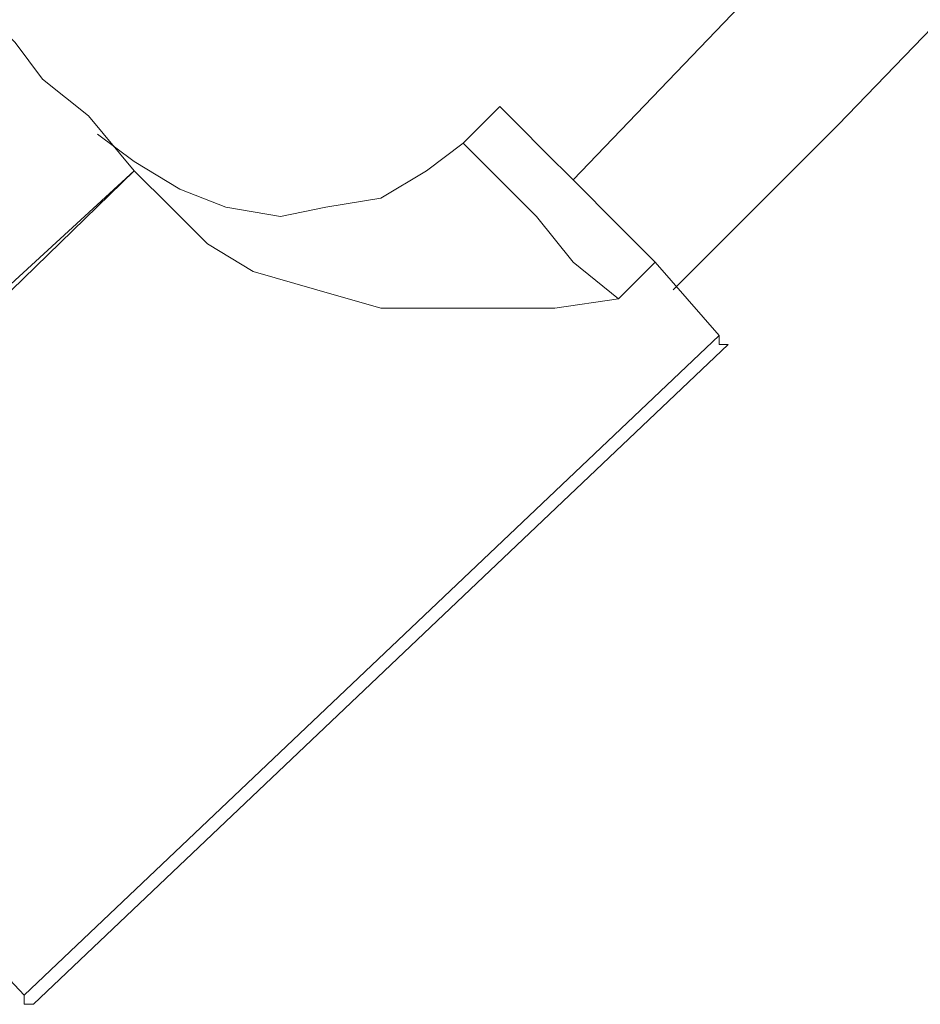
# Model space of a CAD drawing. Extents: x 44 to 177, y -263 to -14.
# Tile 253 of 256: x 157.55 to 159.42, y -117.72 to -115.67. Entities that reach past the tile are written whole.
import ezdxf

# ---------------------------------------------------------------- set-up
doc = ezdxf.new("R2010")
doc.units = 0
doc.header["$MEASUREMENT"] = 0
doc.layers.add('Livello 1', color=7, linetype='Continuous', lineweight=0)

# ---------------------------------------------------------------- blocks, each defined once
blk = doc.blocks.new('Block_0')
at = {"layer": 'Livello 1', "color": 250, "lineweight": 9, "true_color": 0x333333}
for points, knots in [([(173.7217, -89.9356), (173.7217, -89.9356), (173.5507, -90.5626), (173.5507, -90.5626), (173.5507, -90.5626), (173.3237, -91.2846), (173.3237, -91.2846), (173.3237, -91.2846), (173.1337, -91.9306), (173.1337, -91.9306), (173.1337, -91.9306), (172.9627, -92.4626), (172.9627, -92.4626), (172.9627, -92.4626), (172.8107, -92.9186), (172.8107, -92.9186), (172.8107, -92.9186), (172.6977, -93.2986), (172.6977, -93.2986), (172.6977, -93.2986), (172.3747, -94.1736), (172.3747, -94.1736), (172.3747, -94.1736), (172.0527, -95.0856), (172.0527, -95.0856), (172.0527, -95.0856), (171.4077, -96.6816), (171.4077, -96.6816), (171.4077, -96.6816), (170.7437, -98.2776), (170.7437, -98.2776), (170.7437, -98.2776), (169.8707, -100.1586), (169.8707, -100.1586), (169.8707, -100.1586), (168.9417, -101.9836), (168.9417, -101.9836), (168.9417, -101.9836), (167.9357, -103.8076), (167.9357, -103.8076), (167.9357, -103.8076), (166.5887, -106.0496), (166.5887, -106.0496), (166.5887, -106.0496), (165.1477, -108.2346), (165.1477, -108.2346), (165.1477, -108.2346), (163.5917, -110.3446), (163.5917, -110.3446), (163.5917, -110.3446), (162.8897, -111.2566), (162.8897, -111.2566), (162.8897, -111.2566), (162.1687, -112.1496), (162.1687, -112.1496), (162.1687, -112.1496), (161.5047, -112.9286), (161.5047, -112.9286), (161.5047, -112.9286), (161.2207, -113.2706), (161.2207, -113.2706), (161.2207, -113.2706), (160.8597, -113.6886), (160.8597, -113.6886), (160.8597, -113.6886), (160.3857, -114.2016), (160.3857, -114.2016), (160.3857, -114.2016), (159.8357, -114.8096), (159.8357, -114.8096), (159.8357, -114.8096), (159.1717, -115.5126), (159.1717, -115.5126), (159.1717, -115.5126), (158.6977, -116.0066), (158.6977, -116.0066)], [0, 0, 0, 0, 1, 1, 1, 2, 2, 2, 3, 3, 3, 4, 4, 4, 5, 5, 5, 6, 6, 6, 7, 7, 7, 8, 8, 8, 9, 9, 9, 10, 10, 10, 11, 11, 11, 12, 12, 12, 13, 13, 13, 14, 14, 14, 15, 15, 15, 16, 16, 16, 17, 17, 17, 18, 18, 18, 19, 19, 19, 20, 20, 20, 21, 21, 21, 22, 22, 22, 23, 23, 23, 24, 24, 24, 25, 25, 25, 25]), ([(158.9057, -116.2346), (158.9057, -116.2346), (159.2477, -115.8926), (159.2477, -115.8926), (159.2477, -115.8926), (159.7787, -115.3416), (159.7787, -115.3416), (159.7787, -115.3416), (160.2337, -114.8476), (160.2337, -114.8476), (160.2337, -114.8476), (160.6327, -114.4296), (160.6327, -114.4296), (160.6327, -114.4296), (160.9357, -114.0876), (160.9357, -114.0876), (160.9357, -114.0876), (161.2017, -113.7836), (161.2017, -113.7836), (161.2017, -113.7836), (161.8087, -113.0806), (161.8087, -113.0806), (161.8087, -113.0806), (162.4347, -112.3396), (162.4347, -112.3396), (162.4347, -112.3396), (163.5157, -110.9716), (163.5157, -110.9716), (163.5157, -110.9716), (164.5777, -109.5846), (164.5777, -109.5846), (164.5777, -109.5846), (165.7727, -107.8926), (165.7727, -107.8926), (165.7727, -107.8926), (166.9117, -106.1446), (166.9117, -106.1446), (166.9117, -106.1446), (167.9737, -104.3776), (167.9737, -104.3776), (167.9737, -104.3776), (169.2637, -102.0786), (169.2637, -102.0786), (169.2637, -102.0786), (170.4397, -99.7216), (170.4397, -99.7216), (170.4397, -99.7216), (171.5027, -97.3086), (171.5027, -97.3086), (171.5027, -97.3086), (171.9577, -96.2256), (171.9577, -96.2256), (171.9577, -96.2256), (172.3557, -95.1616), (172.3557, -95.1616), (172.3557, -95.1616), (172.7167, -94.1926), (172.7167, -94.1926), (172.7167, -94.1926), (172.8677, -93.7746), (172.8677, -93.7746), (172.8677, -93.7746), (173.0387, -93.2416), (173.0387, -93.2416), (173.0387, -93.2416), (173.2667, -92.5766), (173.2667, -92.5766), (173.2667, -92.5766), (173.5127, -91.7786), (173.5127, -91.7786), (173.5127, -91.7786), (173.7977, -90.8666), (173.7977, -90.8666), (173.7977, -90.8666), (174.0437, -90.0116), (174.0437, -90.0116)], [0, 0, 0, 0, 1, 1, 1, 2, 2, 2, 3, 3, 3, 4, 4, 4, 5, 5, 5, 6, 6, 6, 7, 7, 7, 8, 8, 8, 9, 9, 9, 10, 10, 10, 11, 11, 11, 12, 12, 12, 13, 13, 13, 14, 14, 14, 15, 15, 15, 16, 16, 16, 17, 17, 17, 18, 18, 18, 19, 19, 19, 20, 20, 20, 21, 21, 21, 22, 22, 22, 23, 23, 23, 24, 24, 24, 25, 25, 25, 25]), ([(157.4837, -115.6836), (157.4837, -115.6836), (157.5027, -115.6836), (157.5027, -115.6836), (157.5027, -115.6836), (157.5397, -115.7216), (157.5397, -115.7216), (157.5397, -115.7216), (157.5967, -115.7976), (157.5967, -115.7976), (157.5967, -115.7976), (157.6917, -115.8736), (157.6917, -115.8736), (157.6917, -115.8736), (157.7867, -115.9876), (157.7867, -115.9876)], [0, 0, 0, 0, 1, 1, 1, 2, 2, 2, 3, 3, 3, 4, 4, 4, 5, 5, 5, 5]), ([(158.5457, -115.8546), (158.5457, -115.8546), (158.5457, -115.8546), (158.5457, -115.8546), (158.5457, -115.8546), (158.5837, -115.8926), (158.5837, -115.8926), (158.5837, -115.8926), (158.6407, -115.9496), (158.6407, -115.9496), (158.6407, -115.9496), (158.6977, -116.0066), (158.6977, -116.0066), (158.6977, -116.0066), (158.7917, -116.1016), (158.7917, -116.1016), (158.7917, -116.1016), (158.8677, -116.1776), (158.8677, -116.1776)], [0, 0, 0, 0, 1, 1, 1, 2, 2, 2, 3, 3, 3, 4, 4, 4, 5, 5, 5, 6, 6, 6, 6]), ([(158.4697, -115.9306), (158.4697, -115.9306), (158.3937, -115.9876), (158.3937, -115.9876), (158.3937, -115.9876), (158.2987, -116.0446), (158.2987, -116.0446), (158.2987, -116.0446), (158.1847, -116.0636), (158.1847, -116.0636), (158.1847, -116.0636), (158.0907, -116.0826), (158.0907, -116.0826), (158.0907, -116.0826), (157.9767, -116.0636), (157.9767, -116.0636), (157.9767, -116.0636), (157.8817, -116.0256), (157.8817, -116.0256), (157.8817, -116.0256), (157.7867, -115.9686), (157.7867, -115.9686), (157.7867, -115.9686), (157.7107, -115.9116), (157.7107, -115.9116)], [0, 0, 0, 0, 1, 1, 1, 2, 2, 2, 3, 3, 3, 4, 4, 4, 5, 5, 5, 6, 6, 6, 7, 7, 7, 8, 8, 8, 8]), ([(158.4697, -115.9306), (158.4697, -115.9306), (158.4697, -115.9306), (158.4697, -115.9306), (158.4697, -115.9306), (158.5077, -115.9686), (158.5077, -115.9686), (158.5077, -115.9686), (158.5457, -116.0066), (158.5457, -116.0066), (158.5457, -116.0066), (158.6217, -116.0826), (158.6217, -116.0826), (158.6217, -116.0826), (158.6977, -116.1776), (158.6977, -116.1776), (158.6977, -116.1776), (158.7917, -116.2536), (158.7917, -116.2536)], [0, 0, 0, 0, 1, 1, 1, 2, 2, 2, 3, 3, 3, 4, 4, 4, 5, 5, 5, 6, 6, 6, 6]), ([(158.7917, -116.2536), (158.7917, -116.2536), (158.7917, -116.2536), (158.7917, -116.2536), (158.7917, -116.2536), (158.6597, -116.2726), (158.6597, -116.2726), (158.6597, -116.2726), (158.5457, -116.2726), (158.5457, -116.2726), (158.5457, -116.2726), (158.4127, -116.2726), (158.4127, -116.2726), (158.4127, -116.2726), (158.2987, -116.2726), (158.2987, -116.2726), (158.2987, -116.2726), (158.1657, -116.2346), (158.1657, -116.2346), (158.1657, -116.2346), (158.0337, -116.1966), (158.0337, -116.1966), (158.0337, -116.1966), (157.9387, -116.1396), (157.9387, -116.1396), (157.9387, -116.1396), (157.8627, -116.0636), (157.8627, -116.0636)], [0, 0, 0, 0, 1, 1, 1, 2, 2, 2, 3, 3, 3, 4, 4, 4, 5, 5, 5, 6, 6, 6, 7, 7, 7, 8, 8, 8, 9, 9, 9, 9]), ([(159.0007, -116.3296), (159.0007, -116.3296), (159.0007, -116.3296), (159.0007, -116.3296), (159.0007, -116.3296), (159.0007, -116.3486), (159.0007, -116.3486), (159.0007, -116.3486), (159.0197, -116.3486), (159.0197, -116.3486)], [0, 0, 0, 0, 1, 1, 1, 2, 2, 2, 3, 3, 3, 3]), ([(157.5777, -117.7176), (157.5777, -117.7176), (157.5777, -117.7176), (157.5777, -117.7176), (157.5777, -117.7176), (157.5587, -117.7176), (157.5587, -117.7176), (157.5587, -117.7176), (157.5587, -117.6986), (157.5587, -117.6986)], [0, 0, 0, 0, 1, 1, 1, 2, 2, 2, 3, 3, 3, 3])]:
    blk.add_open_spline(points, degree=3, knots=knots, dxfattribs=at)
for points in [[(158.5457, -115.8546), (158.5457, -115.8546), (158.4697, -115.9306), (158.4697, -115.9306)], [(157.1037, -116.6146), (157.1037, -116.6146), (157.7867, -115.9876), (157.7867, -115.9876)], [(157.7867, -115.9876), (157.7867, -115.9876), (157.1227, -116.6336), (157.1227, -116.6336)], [(157.7867, -115.9876), (157.7867, -115.9876), (157.8627, -116.0636), (157.8627, -116.0636)], [(158.8677, -116.1776), (158.8677, -116.1776), (158.7917, -116.2536), (158.7917, -116.2536)], [(158.8677, -116.1776), (158.8677, -116.1776), (159.0007, -116.3296), (159.0007, -116.3296)], [(157.5587, -117.6986), (157.5587, -117.6986), (159.0007, -116.3296), (159.0007, -116.3296)], [(159.0197, -116.3486), (159.0197, -116.3486), (157.5777, -117.7176), (157.5777, -117.7176)], [(157.5587, -117.6986), (157.5587, -117.6986), (156.9707, -117.0706), (156.9707, -117.0706)]]:
    blk.add_open_spline(points, degree=3, dxfattribs=at)

msp = doc.modelspace()

# ---------------------------------------------------------------- block references
at = {"layer": 'Livello 1'}
msp.add_blockref('Block_0', (0, 0), dxfattribs=at)

doc.saveas('drawing.dxf')
